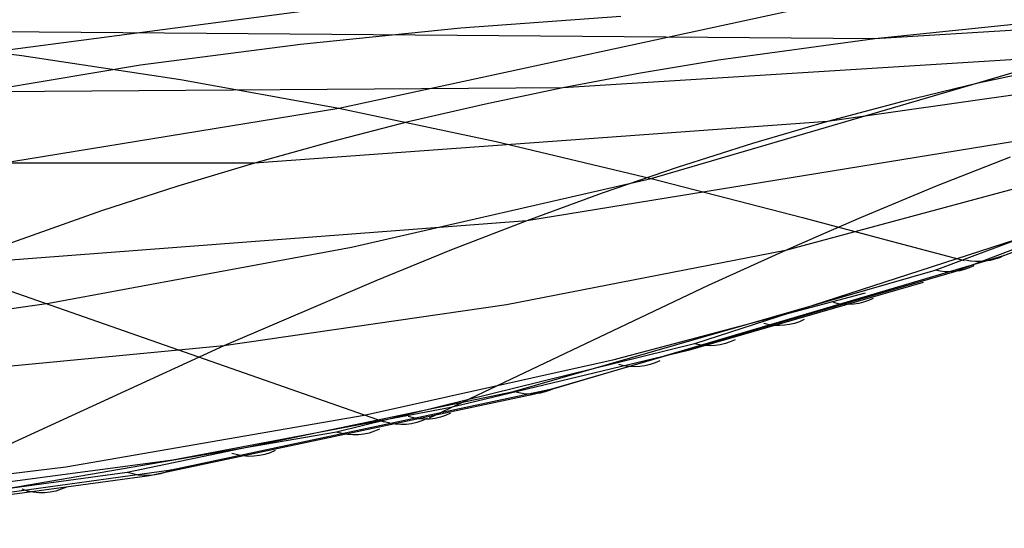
# Model space of a CAD drawing. Extents: x -3378 to 3007, y -425 to 173.
# Tile 153 of 256: x -1355 to -1207, y -21 to 55. Entities that reach past the tile are written whole.
import ezdxf

# ---------------------------------------------------------------- set-up
doc = ezdxf.new("R2010")
doc.units = 0
doc.layers.add('PREDEFINITO', color=7, linetype='CONTINUOUS')

msp = doc.modelspace()

# ---------------------------------------------------------------- linework, layer by layer
at = {"layer": 'PREDEFINITO'}
for p, q in [((-1442.59, 38.99, 2675.68), (-1290.09, 59, 3012.09)), ((-1307.1, 41.5, 2852.09), (-1226.06, 59, 3027.42)), ((-1260.24, 30.97, 2831.98), (-1164.42, 59.01, 3036.68)), ((-1109.72, 59, 2384.19), (-1226.75, 51.88, 2102.22)), ((-1264.79, 55.24, 1880.76), (-1288.8, 53.45, 1890.66)), ((-1226.75, 51.88, 2102.22), (-1400.72, 53.27, 1699.82)), ((-1288.8, 53.45, 1890.66), (-1312.83, 51.05, 1900.35)), ((-1203.28, 54.31, 2092.05), (-1226.75, 51.88, 2102.22)), ((-1378.42, 52.29, 2880.87), (-1354.61, 49.36, 2871.22)), ((-1226.75, 51.88, 2102.22), (-1250.17, 48.67, 2112.31)), ((-1312.83, 51.05, 1900.35), (-1336.81, 47.91, 1909.83)), ((-1151.31, 51.2, 2547.36), (-1233.81, 39.49, 2346.32)), ((-1354.61, 49.36, 2871.22), (-1330.83, 45.78, 2861.69)), ((-1188.58, 49.86, 2324.95), (-1273.5, 44.54, 2122.32)), ((-1336.81, 47.91, 1909.83), (-1360.68, 43.93, 1919.18)), ((-1250.17, 48.67, 2112.31), (-1261.85, 46.73, 2117.32)), ((-1199.93, 47.67, 2330.32), (-1211.25, 45.22, 2335.68)), ((-1330.83, 45.78, 2861.69), (-1307.1, 41.5, 2852.09)), ((-1261.85, 46.73, 2117.32), (-1273.5, 44.54, 2122.32)), ((-1273.5, 44.54, 2122.32), (-1360.68, 43.93, 1919.18)), ((-1273.5, 44.54, 2122.32), (-1285.12, 42.11, 2127.31)), ((-1211.25, 45.22, 2335.68), (-1222.54, 42.5, 2341.02)), ((-1207.37, 19.4, 2806.48), (-1141.58, 44.73, 2960.16)), ((-1207.37, 19.4, 2806.48), (-1141.58, 44.73, 2960.16)), ((-1217.7, 17.21, 2798.51), (-1149.17, 42.91, 2956.41)), ((-1214.72, 17.03, 2797.26), (-1146.59, 42.89, 2955.31)), ((-1395.73, 27.03, 2656.35), (-1307.1, 41.5, 2852.09)), ((-1307.1, 41.5, 2852.09), (-1283.48, 36.5, 2842.23)), ((-1285.12, 42.11, 2127.31), (-1296.7, 39.42, 2132.29)), ((-1159.09, 41.93, 2790.73), (-1240.13, 20.18, 2588.98)), ((-1222.54, 42.5, 2341.02), (-1233.81, 39.49, 2346.32)), ((-1233.81, 39.49, 2346.32), (-1319.75, 33.27, 2142.21)), ((-1296.7, 39.42, 2132.29), (-1308.24, 36.47, 2137.26)), ((-1233.81, 39.49, 2346.32), (-1245.08, 36.19, 2351.54)), ((-1195.37, 38.21, 2569.71), (-1278.91, 24.62, 2366.67)), ((-1308.24, 36.47, 2137.26), (-1319.75, 33.27, 2142.21)), ((-1283.48, 36.5, 2842.23), (-1260.24, 30.97, 2831.98)), ((-1245.08, 36.19, 2351.54), (-1256.35, 32.6, 2356.69)), ((-1206.43, 34.16, 2574.95), (-1217.55, 29.8, 2579.94)), ((-1319.75, 33.27, 2142.21), (-1407.9, 33.21, 1937.89)), ((-1319.75, 33.27, 2142.21), (-1331.22, 29.8, 2147.15)), ((-1256.35, 32.6, 2356.69), (-1267.62, 28.74, 2361.73)), ((-1331.22, 29.8, 2147.15), (-1342.66, 26.09, 2152.09)), ((-1305.2, 20.67, 2734.17), (-1260.24, 30.97, 2831.98)), ((-1260.24, 30.97, 2831.98), (-1237.56, 25.11, 2821.19)), ((-1217.55, 29.8, 2579.94), (-1228.77, 25.13, 2584.63)), ((-1267.62, 28.74, 2361.73), (-1278.91, 24.62, 2366.67)), ((-1342.66, 26.09, 2152.09), (-1365.43, 18.01, 2161.92)), ((-1191.14, 26.44, 2859.74), (-1253.78, 6.2, 2715.24)), ((-1237.56, 25.11, 2821.19), (-1225.79, 21.98, 2815.18)), ((-1228.77, 25.13, 2584.63), (-1234.43, 22.69, 2586.85)), ((-1278.91, 24.62, 2366.67), (-1365.43, 18.01, 2161.92)), ((-1278.91, 24.62, 2366.67), (-1290.21, 20.25, 2371.47)), ((-1234.43, 22.69, 2586.85), (-1240.13, 20.18, 2588.98)), ((-1350.56, 12.28, 2634.42), (-1305.2, 20.67, 2734.17)), ((-1225.79, 21.98, 2815.18), (-1213.35, 18.66, 2808.54)), ((-1372.91, 19.91, 2645.72), (-1300.31, -5.5, 2607.73)), ((-1290.21, 20.25, 2371.47), (-1301.55, 15.65, 2376.15)), ((-1240.13, 20.18, 2588.98), (-1281.96, 12.02, 2487.02)), ((-1274.64, -0.44, 2649.81), (-1207.37, 19.4, 2806.48)), ((-1274.64, -0.44, 2649.81), (-1207.37, 19.4, 2806.48)), ((-1240.13, 20.18, 2588.98), (-1251.7, 14.95, 2592.96)), ((-1280.92, -0.97, 2652.56), (-1217.7, 17.21, 2798.51)), ((-1277.71, -1.31, 2651.22), (-1214.72, 17.03, 2797.26)), ((-1301.55, 15.65, 2376.15), (-1324.31, 5.88, 2385.13)), ((-1251.7, 14.95, 2592.96), (-1293.56, -4.94, 2605.78)), ((-1219.48, 15.38, 2778.26), (-1254.71, 5.18, 2691.63)), ((-1265.79, 3.83, 2691.98), (-1228.15, 13.85, 2774.39)), ((-1395.66, 5.99, 2534.07), (-1350.56, 12.28, 2634.42)), ((-1281.96, 12.02, 2487.02), (-1324.31, 5.88, 2385.13)), ((-1253.78, 6.2, 2715.24), (-1307.42, -7.04, 2591.29)), ((-1324.31, 5.88, 2385.13), (-1379.69, -19.51, 2405.5)), ((-1324.31, 5.88, 2385.13), (-1367.22, 1.77, 2283.25)), ((-1254.71, 5.18, 2691.63), (-1290.28, -3.36, 2604.78)), ((-1303.3, -4.48, 2609.26), (-1265.79, 3.83, 2691.98)), ((-1338.82, -13.06, 2518.67), (-1280.92, -0.97, 2652.56)), ((-1335.48, -13.54, 2517.27), (-1277.71, -1.31, 2651.22)), ((-1332.24, -12.69, 2515.81), (-1274.64, -0.44, 2649.81)), ((-1332.24, -12.69, 2515.81), (-1274.64, -0.44, 2649.81)), ((-1290.28, -3.36, 2604.78), (-1331.98, -11.22, 2503.97)), ((-1348.03, -12.25, 2509.67), (-1303.3, -4.48, 2609.26)), ((-1307.42, -7.04, 2591.29), (-1370.38, -17.83, 2445.62)), ((-1331.98, -11.22, 2503.97), (-1374.02, -16.87, 2403.43)), ((-1396.93, -20.84, 2384.12), (-1338.82, -13.06, 2518.67)), ((-1392.28, -17.64, 2410.04), (-1348.03, -12.25, 2509.67)), ((-1390.15, -20.63, 2381.2), (-1332.24, -12.69, 2515.81)), ((-1390.15, -20.63, 2381.2), (-1332.24, -12.69, 2515.81)), ((-1393.51, -21.44, 2382.68), (-1335.48, -13.54, 2517.27))]:
    msp.add_line(p, q, dxfattribs=at)
at = {"layer": 'PREDEFINITO', "extrusion": (-0.390938, -0.133084, -0.910745)}
msp.add_arc((-417.37, 2195.52, -2086.56), 10, 352.6968, 29.6286, dxfattribs=at)
at = {"layer": 'PREDEFINITO', "extrusion": (-0.391065, -0.130665, -0.91104)}
msp.add_arc((-410.92, 2196.16, -2075.6), 10, 352.3846, 29.5762, dxfattribs=at)
at = {"layer": 'PREDEFINITO', "extrusion": (-0.391476, -0.12273, -0.911967)}
msp.add_arc((-389.33, 2198.33, -2038.97), 10, 351.3725, 29.3883, dxfattribs=at)
at = {"layer": 'PREDEFINITO', "extrusion": (-0.391749, -0.117359, -0.912557)}
msp.add_arc((-374.36, 2199.85, -2013.79), 10, 350.6995, 29.2425, dxfattribs=at)
at = {"layer": 'PREDEFINITO', "extrusion": (-0.39201, -0.112023, -0.913115)}
msp.add_arc((-359.2, 2201.37, -1988.52), 10, 350.0409, 29.0811, dxfattribs=at)
at = {"layer": 'PREDEFINITO', "extrusion": (-0.392278, -0.106247, -0.91369)}
msp.add_arc((-342.47, 2203.02, -1960.99), 10, 349.3396, 28.8869, dxfattribs=at)
at = {"layer": 'PREDEFINITO', "extrusion": (-0.392618, -0.098233, -0.914441)}
msp.add_arc((-318.75, 2205.27, -1922.6), 10, 348.3856, 28.5827, dxfattribs=at)
at = {"layer": 'PREDEFINITO', "extrusion": (-0.392909, -0.090204, -0.915143)}
msp.add_arc((-294.38, 2207.43, -1884.15), 10, 347.4495, 28.2361, dxfattribs=at)
at = {"layer": 'PREDEFINITO', "extrusion": (-0.392967, -0.088392, -0.915294)}
msp.add_arc((-288.81, 2207.9, -1875.51), 10, 347.2405, 28.152, dxfattribs=at)
at = {"layer": 'PREDEFINITO', "extrusion": (-0.393079, -0.08473, -0.915592)}
msp.add_arc((-277.44, 2208.84, -1858.05), 10, 346.8202, 27.976, dxfattribs=at)
at = {"layer": 'PREDEFINITO', "extrusion": (-0.393313, -0.076684, -0.916201)}
msp.add_arc((-252.04, 2210.84, -1819.7), 10, 345.906, 27.5614, dxfattribs=at)
at = {"layer": 'PREDEFINITO', "extrusion": (-0.393531, -0.068619, -0.916747)}
msp.add_arc((-226.01, 2212.74, -1781.21), 10, 345.0022, 27.1105, dxfattribs=at)
at = {"layer": 'PREDEFINITO', "extrusion": (-0.393734, -0.060529, -0.917229)}
msp.add_arc((-199.34, 2214.53, -1742.43), 10, 344.1087, 26.626, dxfattribs=at)

doc.saveas('drawing.dxf')
